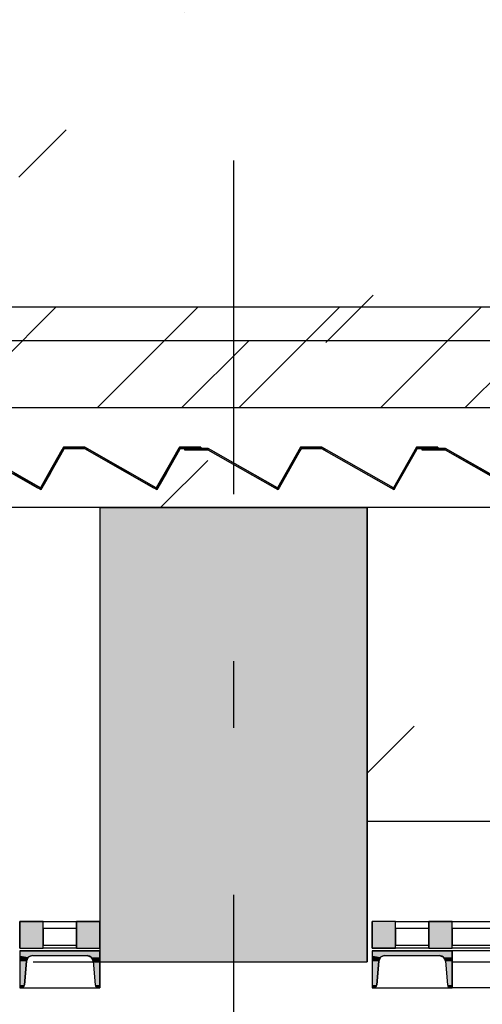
# Model space of a CAD drawing. Extents: x 2 to 87, y -108 to 11.
# Tile 240 of 256: x 32.808 to 33.5, y -38.271 to -36.797. Entities that reach past the tile are written whole.
import ezdxf

# ---------------------------------------------------------------- set-up
doc = ezdxf.new("R2010")
doc.units = 0
doc.header["$MEASUREMENT"] = 0
for name, pattern in [('DASHDOT', [1, 0.5, -0.25, 0, -0.25]), ('DOT', [0.25, 0, -0.25]), ('HIDDEN', [0.375, 0.25, -0.125]), ('OVERHEAD', [3.96875, 2.38125, -1.5875])]:
    doc.linetypes.add(name, pattern=pattern)
for name, color, linetype in [('11', 7, 'CONTINUOUS'), ('12', 7, 'CONTINUOUS'), ('18', 7, 'CONTINUOUS'), ('2', 7, 'CONTINUOUS'), ('25', 7, 'CONTINUOUS'), ('3', 7, 'CONTINUOUS'), ('33', 7, 'CONTINUOUS'), ('4', 7, 'CONTINUOUS'), ('5', 7, 'CONTINUOUS'), ('6', 7, 'CONTINUOUS'), ('8', 7, 'CONTINUOUS')]:
    doc.layers.add(name, color=color, linetype=linetype)

# ---------------------------------------------------------------- blocks, each defined once
blk = doc.blocks.new('*N591')
at = {"layer": '3', "color": 62, "linetype": 'Continuous'}
for p, q in [((-0.0175, -0.015), (-0.0175, 0.025)), ((-0.0175, 0.025), (0.0175, 0.025)), ((0.0175, -0.015), (0.0175, 0.025)), ((-0.0175, -0.015), (0.0175, -0.015))]:
    blk.add_line(p, q, dxfattribs=at)
for points in [[(-0.0175, -0.015), (-0.0175, 0.025), (0.0175, 0.025)], [(-0.0175, -0.015), (0.0175, -0.015), (0.0175, 0.025)], [(-0.0175, 0.025), (-0.0175, 0.025), (0.0175, 0.025)], [(-0.0175, -0.015), (-0.0175, -0.015), (0.0175, -0.015)]]:
    blk.add_solid(points, dxfattribs=at)
blk = doc.blocks.new('*N619')
at = {"layer": '3', "color": 62, "linetype": 'Continuous'}
for p, q in [((-0.035, -0.015), (-0.035, 0.025)), ((-0.035, 0.025), (0, 0.025)), ((0, -0.015), (0, 0.025)), ((-0.035, -0.015), (0, -0.015))]:
    blk.add_line(p, q, dxfattribs=at)
for points in [[(-0.035, -0.015), (-0.035, 0.025), (0, 0.025)], [(-0.035, -0.015), (0, -0.015), (0, 0.025)], [(-0.035, 0.025), (-0.035, 0.025), (0, 0.025)], [(-0.035, -0.015), (-0.035, -0.015), (0, -0.015)]]:
    blk.add_solid(points, dxfattribs=at)
blk = doc.blocks.new('*N622')
at = {"layer": '3', "color": 62, "linetype": 'Continuous'}
for p, q in [((-0.0175, -0.015), (-0.0175, 0.025)), ((-0.0175, 0.025), (0.0175, 0.025)), ((0.0175, -0.015), (0.0175, 0.025)), ((-0.0175, -0.015), (0.0175, -0.015))]:
    blk.add_line(p, q, dxfattribs=at)
for points in [[(-0.0175, -0.015), (-0.0175, 0.025), (0.0175, 0.025)], [(-0.0175, -0.015), (0.0175, -0.015), (0.0175, 0.025)], [(-0.0175, 0.025), (-0.0175, 0.025), (0.0175, 0.025)], [(-0.0175, -0.015), (-0.0175, -0.015), (0.0175, -0.015)]]:
    blk.add_solid(points, dxfattribs=at)
blk = doc.blocks.new('*N638')
at = {"layer": '3', "color": 62, "linetype": 'Continuous'}
for p, q in [((0, -0.015), (0, 0.025)), ((0.035, 0.025), (0, 0.025)), ((0.035, -0.015), (0.035, 0.025)), ((0.035, -0.015), (0, -0.015))]:
    blk.add_line(p, q, dxfattribs=at)
for points in [[(0.035, -0.015), (0.035, 0.025), (0, 0.025)], [(0.035, -0.015), (0, -0.015), (0, 0.025)], [(0.035, 0.025), (0.035, 0.025), (0, 0.025)], [(0.035, -0.015), (0.035, -0.015), (0, -0.015)]]:
    blk.add_solid(points, dxfattribs=at)

msp = doc.modelspace()

# ---------------------------------------------------------------- linework, layer by layer
at = {"layer": '11', "color": 62, "linetype": 'Continuous'}
for p, q in [((32.8926, -38.1579), (32.8426, -38.1579)), ((32.8426, -38.1579), (32.8426, -38.1829)), ((32.8926, -38.1829), (32.8926, -38.1579)), ((33.42, -38.1579), (33.37, -38.1579)), ((33.37, -38.1579), (33.37, -38.1829)), ((33.42, -38.1829), (33.42, -38.1579)), ((33.8375, -38.1579), (33.455, -38.1579)), ((33.455, -38.1579), (33.455, -38.1829)), ((32.8426, -38.1829), (32.8926, -38.1829)), ((33.37, -38.1829), (33.42, -38.1829)), ((33.455, -38.1829), (33.8375, -38.1829))]:
    msp.add_line(p, q, dxfattribs=at)
at = {"layer": '12', "color": 1, "linetype": 'HIDDEN'}
msp.add_lwpolyline([(31.8309, -37.3775), (43.8776, -37.3775), (43.8776, -37.2275), (31.8309, -37.2275)], close=True, dxfattribs=at)
at = {"layer": '18', "color": 7, "linetype": 'Continuous'}
for p, q in [((32.7118, -37.3775), (32.8618, -37.2275)), ((32.924, -37.3775), (33.074, -37.2275)), ((33.1361, -37.3775), (33.2861, -37.2275)), ((33.3482, -37.3775), (33.4982, -37.2275))]:
    msp.add_line(p, q, dxfattribs=at)
at = {"layer": '18', "color": 1, "linetype": 'Continuous'}
msp.add_lwpolyline([(31.8309, -37.3775), (43.8776, -37.3775), (43.8776, -37.2275), (31.8309, -37.2275)], close=True, dxfattribs=at)
at = {"layer": '2', "color": 62, "linetype": 'Continuous'}
for p, q in [((32.8385, -37.4978), (32.7349, -37.4389)), ((32.8731, -37.4369), (32.8385, -37.4978)), ((32.8392, -37.5005), (32.8742, -37.4389)), ((32.9051, -37.4369), (32.8731, -37.4369)), ((32.8742, -37.4389), (32.9045, -37.4389)), ((32.9045, -37.4389), (33.0128, -37.5005)), ((33.0121, -37.4978), (32.9051, -37.4369)), ((33.0467, -37.4369), (33.0121, -37.4978)), ((33.0128, -37.5005), (33.0478, -37.4389)), ((33.0787, -37.4369), (33.0467, -37.4369)), ((33.0478, -37.4389), (33.0787, -37.4389)), ((33.0899, -37.4389), (33.0544, -37.4389)), ((33.0544, -37.4389), (33.0544, -37.4409)), ((33.0787, -37.4389), (33.0787, -37.4369)), ((33.1935, -37.4978), (33.0899, -37.4389)), ((33.2281, -37.4369), (33.1935, -37.4978)), ((33.1942, -37.5005), (33.2292, -37.4389)), ((33.2601, -37.4369), (33.2281, -37.4369)), ((33.2292, -37.4389), (33.2595, -37.4389)), ((33.2595, -37.4389), (33.3678, -37.5005)), ((33.3671, -37.4978), (33.2601, -37.4369)), ((33.4017, -37.4369), (33.3671, -37.4978)), ((33.3678, -37.5005), (33.4028, -37.4389)), ((33.4337, -37.4369), (33.4017, -37.4369)), ((33.4028, -37.4389), (33.4337, -37.4389)), ((33.4449, -37.4389), (33.4094, -37.4389)), ((33.4094, -37.4389), (33.4094, -37.4409)), ((33.4337, -37.4389), (33.4337, -37.4369)), ((33.5485, -37.4978), (33.4449, -37.4389)), ((32.7344, -37.4409), (32.8392, -37.5005)), ((33.0544, -37.4409), (33.0894, -37.4409)), ((33.0894, -37.4409), (33.1942, -37.5005)), ((33.4094, -37.4409), (33.4444, -37.4409)), ((33.4444, -37.4409), (33.5492, -37.5005)), ((33.3276, -37.5275), (32.9276, -37.5275)), ((32.9276, -37.5275), (32.9276, -38.2075)), ((33.3276, -38.2075), (33.3276, -37.5275)), ((32.9276, -38.2075), (33.3276, -38.2075))]:
    msp.add_line(p, q, dxfattribs=at)
at = {"layer": '25', "color": 62, "linetype": 'Continuous'}
for p, q in [((33.0504, -37.3775), (33.1504, -37.2775)), ((33.4746, -37.3775), (33.5746, -37.2775)), ((32.8719, -37.4389), (32.8708, -37.4409)), ((32.8731, -37.4369), (32.8719, -37.4389)), ((32.8731, -37.4369), (32.9051, -37.4369)), ((32.8742, -37.4389), (32.8731, -37.4409)), ((32.8742, -37.4389), (32.9045, -37.4389)), ((32.9045, -37.4389), (32.908, -37.4409)), ((32.9051, -37.4369), (32.9086, -37.4389)), ((32.9086, -37.4389), (32.9121, -37.4409)), ((33.0455, -37.4389), (33.0444, -37.4409)), ((33.0467, -37.4369), (33.0455, -37.4389)), ((33.0467, -37.4369), (33.0787, -37.4369)), ((33.0478, -37.4389), (33.0467, -37.4409)), ((33.0478, -37.4389), (33.0787, -37.4389)), ((33.0544, -37.4389), (33.0899, -37.4389)), ((33.0544, -37.4389), (33.0544, -37.4409)), ((33.0787, -37.4369), (33.0787, -37.4389)), ((33.0899, -37.4389), (33.0935, -37.4409)), ((33.2269, -37.4389), (33.2258, -37.4409)), ((33.2281, -37.4369), (33.2269, -37.4389)), ((33.2281, -37.4369), (33.2601, -37.4369)), ((33.2292, -37.4389), (33.2281, -37.4409)), ((33.2292, -37.4389), (33.2595, -37.4389)), ((33.2595, -37.4389), (33.263, -37.4409)), ((33.2601, -37.4369), (33.2636, -37.4389)), ((33.2636, -37.4389), (33.2671, -37.4409)), ((33.4005, -37.4389), (33.3994, -37.4409)), ((33.4017, -37.4369), (33.4005, -37.4389)), ((33.4017, -37.4369), (33.4337, -37.4369)), ((33.4028, -37.4389), (33.4017, -37.4409)), ((33.4028, -37.4389), (33.4337, -37.4389)), ((33.4094, -37.4389), (33.4449, -37.4389)), ((33.4094, -37.4389), (33.4094, -37.4409)), ((33.4337, -37.4369), (33.4337, -37.4389)), ((33.4449, -37.4389), (33.4485, -37.4409)), ((32.8708, -37.4409), (32.8513, -37.4752)), ((32.8731, -37.4409), (32.8536, -37.4752)), ((32.908, -37.4409), (32.9684, -37.4752)), ((32.9121, -37.4409), (32.9724, -37.4752)), ((33.0444, -37.4409), (33.0249, -37.4752)), ((33.0467, -37.4409), (33.0272, -37.4752)), ((33.0544, -37.4409), (33.0894, -37.4409)), ((33.0894, -37.4409), (33.1894, -37.4978)), ((33.0935, -37.4409), (33.1935, -37.4978)), ((33.2258, -37.4409), (33.1935, -37.4978)), ((33.2281, -37.4409), (33.1958, -37.4978)), ((33.263, -37.4409), (33.363, -37.4978)), ((33.4017, -37.4409), (33.3694, -37.4978)), ((33.4094, -37.4409), (33.4444, -37.4409)), ((33.4444, -37.4409), (33.5444, -37.4978)), ((33.4485, -37.4409), (33.5485, -37.4978)), ((32.7947, -37.4752), (32.8344, -37.4978)), ((32.7988, -37.4752), (32.8385, -37.4978)), ((32.8513, -37.4752), (32.8385, -37.4978)), ((32.8536, -37.4752), (32.8408, -37.4978)), ((32.9684, -37.4752), (33.008, -37.4978)), ((33.0272, -37.4752), (33.0144, -37.4978)), ((32.8392, -37.5005), (32.8344, -37.4978)), ((32.8408, -37.4978), (32.8392, -37.5005)), ((33.0128, -37.5005), (33.008, -37.4978)), ((33.0144, -37.4978), (33.0128, -37.5005)), ((33.1942, -37.5005), (33.1894, -37.4978)), ((33.1958, -37.4978), (33.1942, -37.5005)), ((33.3678, -37.5005), (33.363, -37.4978)), ((33.3694, -37.4978), (33.3678, -37.5005)), ((32.9276, -37.5275), (33.3276, -37.5275)), ((32.9276, -37.5275), (32.9276, -38.2075)), ((33.3276, -37.5275), (33.3276, -38.2075)), ((32.9276, -38.2075), (32.9684, -38.2075)), ((32.9684, -38.2075), (33.2906, -38.2075)), ((33.2906, -38.2075), (33.3276, -38.2075))]:
    msp.add_line(p, q, dxfattribs=at)
for points in [[(32.8719, -37.4389), (32.8708, -37.4409), (32.8731, -37.4409)], [(32.8731, -37.4369), (32.8719, -37.4389), (32.9086, -37.4389)], [(32.8719, -37.4389), (32.8742, -37.4389), (32.8731, -37.4409)], [(32.8731, -37.4369), (32.8731, -37.4369), (32.9051, -37.4369)], [(32.8731, -37.4369), (32.9051, -37.4369), (32.9086, -37.4389)], [(32.8742, -37.4389), (32.8742, -37.4389), (32.9045, -37.4389)], [(32.9045, -37.4389), (32.908, -37.4409), (32.9121, -37.4409)], [(32.9045, -37.4389), (32.9086, -37.4389), (32.9121, -37.4409)], [(33.0455, -37.4389), (33.0444, -37.4409), (33.0467, -37.4409)], [(33.0467, -37.4369), (33.0455, -37.4389), (33.0787, -37.4389)], [(33.0455, -37.4389), (33.0478, -37.4389), (33.0467, -37.4409)], [(33.0467, -37.4369), (33.0467, -37.4369), (33.0787, -37.4369)], [(33.0467, -37.4369), (33.0787, -37.4369), (33.0787, -37.4389)], [(33.0478, -37.4389), (33.0478, -37.4389), (33.0787, -37.4389)], [(33.0544, -37.4389), (33.0544, -37.4389), (33.0899, -37.4389)], [(33.0544, -37.4389), (33.0544, -37.4409), (33.0935, -37.4409)], [(33.0544, -37.4389), (33.0899, -37.4389), (33.0935, -37.4409)], [(33.2269, -37.4389), (33.2258, -37.4409), (33.2281, -37.4409)], [(33.2281, -37.4369), (33.2269, -37.4389), (33.2636, -37.4389)], [(33.2269, -37.4389), (33.2292, -37.4389), (33.2281, -37.4409)], [(33.2281, -37.4369), (33.2281, -37.4369), (33.2601, -37.4369)], [(33.2281, -37.4369), (33.2601, -37.4369), (33.2636, -37.4389)], [(33.2292, -37.4389), (33.2292, -37.4389), (33.2595, -37.4389)], [(33.2595, -37.4389), (33.263, -37.4409), (33.2671, -37.4409)], [(33.2595, -37.4389), (33.2636, -37.4389), (33.2671, -37.4409)], [(33.4005, -37.4389), (33.3994, -37.4409), (33.4017, -37.4409)], [(33.4017, -37.4369), (33.4005, -37.4389), (33.4337, -37.4389)], [(33.4005, -37.4389), (33.4028, -37.4389), (33.4017, -37.4409)], [(33.4017, -37.4369), (33.4017, -37.4369), (33.4337, -37.4369)], [(33.4017, -37.4369), (33.4337, -37.4369), (33.4337, -37.4389)], [(33.4028, -37.4389), (33.4028, -37.4389), (33.4337, -37.4389)], [(33.4094, -37.4389), (33.4094, -37.4389), (33.4449, -37.4389)], [(33.4094, -37.4389), (33.4094, -37.4409), (33.4485, -37.4409)], [(33.4094, -37.4389), (33.4449, -37.4389), (33.4485, -37.4409)], [(32.8708, -37.4409), (32.8513, -37.4752), (32.8536, -37.4752)], [(32.8708, -37.4409), (32.8731, -37.4409), (32.8536, -37.4752)], [(32.908, -37.4409), (32.9684, -37.4752), (32.9724, -37.4752)], [(32.908, -37.4409), (32.9121, -37.4409), (32.9724, -37.4752)], [(33.0444, -37.4409), (33.0249, -37.4752), (33.0272, -37.4752)], [(33.0444, -37.4409), (33.0467, -37.4409), (33.0272, -37.4752)], [(33.0544, -37.4409), (33.0544, -37.4409), (33.0894, -37.4409)], [(33.0894, -37.4409), (33.1894, -37.4978), (33.1935, -37.4978)], [(33.0894, -37.4409), (33.0935, -37.4409), (33.1935, -37.4978)], [(33.2258, -37.4409), (33.1935, -37.4978), (33.1958, -37.4978)], [(33.2258, -37.4409), (33.2281, -37.4409), (33.1958, -37.4978)], [(33.263, -37.4409), (33.363, -37.4978), (33.3671, -37.4978)], [(33.263, -37.4409), (33.2671, -37.4409), (33.3671, -37.4978)], [(33.3994, -37.4409), (33.3671, -37.4978), (33.3694, -37.4978)], [(33.3994, -37.4409), (33.4017, -37.4409), (33.3694, -37.4978)], [(33.4094, -37.4409), (33.4094, -37.4409), (33.4444, -37.4409)], [(33.4444, -37.4409), (33.5444, -37.4978), (33.5485, -37.4978)], [(33.4444, -37.4409), (33.4485, -37.4409), (33.5485, -37.4978)], [(32.7947, -37.4752), (32.8344, -37.4978), (32.8385, -37.4978)], [(32.7947, -37.4752), (32.7988, -37.4752), (32.8385, -37.4978)], [(32.8513, -37.4752), (32.8385, -37.4978), (32.8408, -37.4978)], [(32.8513, -37.4752), (32.8536, -37.4752), (32.8408, -37.4978)], [(32.9684, -37.4752), (33.008, -37.4978), (33.0121, -37.4978)], [(32.9684, -37.4752), (32.9724, -37.4752), (33.0121, -37.4978)], [(33.0249, -37.4752), (33.0121, -37.4978), (33.0144, -37.4978)], [(33.0249, -37.4752), (33.0272, -37.4752), (33.0144, -37.4978)], [(32.8344, -37.4978), (32.8408, -37.4978), (32.8392, -37.5005)], [(33.008, -37.4978), (33.0144, -37.4978), (33.0128, -37.5005)], [(33.1894, -37.4978), (33.1958, -37.4978), (33.1942, -37.5005)], [(33.363, -37.4978), (33.3694, -37.4978), (33.3678, -37.5005)], [(32.9276, -37.5275), (32.9276, -37.5275), (33.3276, -37.5275)], [(32.9276, -37.5275), (32.9276, -38.2075), (33.3276, -38.2075)], [(32.9276, -37.5275), (33.3276, -37.5275), (33.3276, -38.2075)], [(32.9276, -38.2075), (32.9276, -38.2075), (32.9684, -38.2075)], [(32.9684, -38.2075), (32.9684, -38.2075), (33.2906, -38.2075)], [(33.2906, -38.2075), (33.2906, -38.2075), (33.3276, -38.2075)]]:
    msp.add_solid(points, dxfattribs=at)
at = {"layer": '3', "color": 62, "linetype": 'Continuous'}
for p, q in [((32.8426, -38.1474), (32.8076, -38.1474)), ((32.8076, -38.1474), (32.8076, -38.1874)), ((32.8426, -38.1874), (32.8426, -38.1474)), ((32.8426, -38.1474), (32.8926, -38.1474)), ((32.9276, -38.1474), (32.8926, -38.1474)), ((32.8926, -38.1474), (32.8926, -38.1874)), ((32.9276, -38.1874), (32.9276, -38.1474)), ((33.37, -38.1474), (33.335, -38.1474)), ((33.335, -38.1474), (33.335, -38.1874)), ((33.37, -38.1474), (33.42, -38.1474)), ((33.37, -38.1874), (33.37, -38.1474)), ((33.455, -38.1474), (33.42, -38.1474)), ((33.42, -38.1474), (33.42, -38.1874)), ((33.455, -38.1874), (33.455, -38.1474)), ((33.455, -38.1474), (33.8375, -38.1474)), ((32.8076, -38.1874), (32.8426, -38.1874)), ((32.8926, -38.1874), (32.8426, -38.1874)), ((32.8926, -38.1874), (32.9276, -38.1874)), ((33.335, -38.1874), (33.37, -38.1874)), ((33.42, -38.1874), (33.37, -38.1874)), ((33.42, -38.1874), (33.455, -38.1874)), ((33.8375, -38.1874), (33.455, -38.1874))]:
    msp.add_line(p, q, dxfattribs=at)
at = {"layer": '33', "color": 62, "linetype": 'OVERHEAD'}
for p, q in [((21.9276, -37.9297), (32.9276, -37.9297)), ((21.9276, -38.0637), (32.9276, -38.0637))]:
    msp.add_line(p, q, dxfattribs=at)
at = {"layer": '4', "color": 62, "linetype": 'Continuous'}
for p, q in [((32.9276, -37.5275), (31.9809, -37.5275)), ((43.7276, -37.5275), (33.3276, -37.5275)), ((32.8076, -38.1915), (32.9276, -38.1915)), ((32.8076, -38.1915), (32.8076, -38.1985)), ((32.9276, -38.1915), (32.8076, -38.1915)), ((32.8076, -38.1915), (32.8076, -38.2465)), ((32.9276, -38.1915), (32.9276, -38.1985)), ((32.9276, -38.2465), (32.9276, -38.1915)), ((33.335, -38.1915), (33.455, -38.1915)), ((33.335, -38.1915), (33.335, -38.1985)), ((33.455, -38.1915), (33.335, -38.1915)), ((33.335, -38.1915), (33.335, -38.2465)), ((33.455, -38.1915), (33.455, -38.1985)), ((35.09, -38.1915), (33.455, -38.1915)), ((33.455, -38.2465), (33.455, -38.1915)), ((32.8076, -38.1985), (32.8076, -38.2009)), ((32.8076, -38.2009), (32.8076, -38.2068)), ((32.8076, -38.2068), (32.8076, -38.2423)), ((32.8175, -38.2068), (32.8147, -38.2423)), ((32.8147, -38.2423), (32.8175, -38.2068)), ((32.8204, -38.2009), (32.8175, -38.2068)), ((32.8265, -38.1985), (32.8204, -38.2009)), ((32.8265, -38.1985), (32.9086, -38.1985)), ((32.8265, -38.1985), (32.9086, -38.1985)), ((32.9086, -38.1985), (32.9147, -38.2009)), ((32.9147, -38.2009), (32.9176, -38.2068)), ((32.9176, -38.2068), (32.9204, -38.2423)), ((32.9176, -38.2068), (32.9204, -38.2423)), ((32.9276, -38.1985), (32.9276, -38.2009)), ((32.9276, -38.2009), (32.9276, -38.2068)), ((32.9276, -38.2068), (32.9276, -38.2423)), ((33.335, -38.1985), (33.335, -38.2009)), ((33.335, -38.2009), (33.335, -38.2068)), ((33.335, -38.2068), (33.335, -38.2423)), ((33.345, -38.2068), (33.3421, -38.2423)), ((33.3421, -38.2423), (33.345, -38.2068)), ((33.3478, -38.2009), (33.345, -38.2068)), ((33.3539, -38.1985), (33.3478, -38.2009)), ((33.3539, -38.1985), (33.436, -38.1985)), ((33.3539, -38.1985), (33.436, -38.1985)), ((33.436, -38.1985), (33.4421, -38.2009)), ((33.4421, -38.2009), (33.445, -38.2068)), ((33.445, -38.2068), (33.4478, -38.2423)), ((33.445, -38.2068), (33.4478, -38.2423)), ((33.455, -38.1985), (33.455, -38.2009)), ((33.455, -38.2009), (33.455, -38.2068)), ((33.455, -38.2068), (33.455, -38.2423)), ((33.455, -38.2075), (35.09, -38.2075)), ((32.8076, -38.2423), (32.8076, -38.2453)), ((32.8076, -38.2453), (32.8076, -38.2465)), ((32.8076, -38.2465), (32.8102, -38.2465)), ((32.8076, -38.2465), (32.8102, -38.2465)), ((32.8132, -38.2453), (32.8102, -38.2465)), ((32.8102, -38.2465), (32.9249, -38.2465)), ((32.8147, -38.2423), (32.8132, -38.2453)), ((32.9204, -38.2423), (32.9219, -38.2453)), ((32.9276, -38.2465), (32.9219, -38.2453)), ((32.9249, -38.2465), (32.9276, -38.2465)), ((32.9276, -38.2423), (32.9276, -38.2453)), ((32.9276, -38.2453), (32.9276, -38.2465)), ((33.335, -38.2423), (33.335, -38.2453)), ((33.335, -38.2453), (33.335, -38.2465)), ((33.335, -38.2465), (33.3376, -38.2465)), ((33.335, -38.2465), (33.3376, -38.2465)), ((33.3407, -38.2453), (33.3376, -38.2465)), ((33.3376, -38.2465), (33.4523, -38.2465)), ((33.3421, -38.2423), (33.3407, -38.2453)), ((33.4478, -38.2423), (33.4493, -38.2453)), ((33.455, -38.2465), (33.4493, -38.2453)), ((33.4523, -38.2465), (33.455, -38.2465)), ((33.455, -38.2423), (33.455, -38.2453)), ((33.455, -38.2453), (33.455, -38.2465)), ((35.09, -38.2465), (33.455, -38.2465))]:
    msp.add_line(p, q, dxfattribs=at)
for centre, radius, start, end in [((32.8265, -38.2075), 0.009, 90, 175.4261), ((32.9086, -38.2075), 0.009, 4.5739, 90), ((33.3539, -38.2075), 0.009, 90, 175.4261), ((33.436, -38.2075), 0.009, 4.5739, 90), ((32.8102, -38.242), 0.0045, 270, 355.4261), ((32.9249, -38.242), 0.0045, 184.5739, 270), ((33.3376, -38.242), 0.0045, 270, 355.4261), ((33.4523, -38.242), 0.0045, 184.5739, 270)]:
    msp.add_arc(centre, radius, start, end, dxfattribs=at)
for points in [[(32.8076, -38.1915), (32.8076, -38.1915), (32.9276, -38.1915)], [(32.8076, -38.1915), (32.8076, -38.1985), (32.9276, -38.1985)], [(32.8076, -38.1915), (32.9276, -38.1915), (32.9276, -38.1985)], [(33.335, -38.1915), (33.335, -38.1915), (33.455, -38.1915)], [(33.335, -38.1915), (33.335, -38.1985), (33.455, -38.1985)], [(33.335, -38.1915), (33.455, -38.1915), (33.455, -38.1985)], [(32.8076, -38.1985), (32.8076, -38.2009), (32.8204, -38.2009)], [(32.8076, -38.1985), (32.8265, -38.1985), (32.8204, -38.2009)], [(32.8076, -38.2009), (32.8076, -38.2068), (32.8175, -38.2068)], [(32.8076, -38.2009), (32.8204, -38.2009), (32.8175, -38.2068)], [(32.8076, -38.2068), (32.8076, -38.2423), (32.8147, -38.2423)], [(32.8076, -38.2068), (32.8175, -38.2068), (32.8147, -38.2423)], [(32.8265, -38.1985), (32.8265, -38.1985), (32.9086, -38.1985)], [(32.9086, -38.1985), (32.9147, -38.2009), (32.9276, -38.2009)], [(32.9086, -38.1985), (32.9276, -38.1985), (32.9276, -38.2009)], [(32.9147, -38.2009), (32.9176, -38.2068), (32.9276, -38.2068)], [(32.9147, -38.2009), (32.9276, -38.2009), (32.9276, -38.2068)], [(32.9176, -38.2068), (32.9204, -38.2423), (32.9276, -38.2423)], [(32.9176, -38.2068), (32.9276, -38.2068), (32.9276, -38.2423)], [(33.335, -38.1985), (33.335, -38.2009), (33.3478, -38.2009)], [(33.335, -38.1985), (33.3539, -38.1985), (33.3478, -38.2009)], [(33.335, -38.2009), (33.335, -38.2068), (33.345, -38.2068)], [(33.335, -38.2009), (33.3478, -38.2009), (33.345, -38.2068)], [(33.335, -38.2068), (33.335, -38.2423), (33.3421, -38.2423)], [(33.335, -38.2068), (33.345, -38.2068), (33.3421, -38.2423)], [(33.3539, -38.1985), (33.3539, -38.1985), (33.436, -38.1985)], [(33.436, -38.1985), (33.4421, -38.2009), (33.455, -38.2009)], [(33.436, -38.1985), (33.455, -38.1985), (33.455, -38.2009)], [(33.4421, -38.2009), (33.445, -38.2068), (33.455, -38.2068)], [(33.4421, -38.2009), (33.455, -38.2009), (33.455, -38.2068)], [(33.445, -38.2068), (33.4478, -38.2423), (33.455, -38.2423)], [(33.445, -38.2068), (33.455, -38.2068), (33.455, -38.2423)], [(32.8076, -38.2423), (32.8076, -38.2453), (32.8132, -38.2453)], [(32.8076, -38.2423), (32.8147, -38.2423), (32.8132, -38.2453)], [(32.8076, -38.2453), (32.8076, -38.2465), (32.8102, -38.2465)], [(32.8076, -38.2453), (32.8132, -38.2453), (32.8102, -38.2465)], [(32.8076, -38.2465), (32.8076, -38.2465), (32.8102, -38.2465)], [(32.9204, -38.2423), (32.9219, -38.2453), (32.9276, -38.2453)], [(32.9204, -38.2423), (32.9276, -38.2423), (32.9276, -38.2453)], [(32.9219, -38.2453), (32.9276, -38.2453), (32.9276, -38.2465)], [(33.335, -38.2423), (33.335, -38.2453), (33.3407, -38.2453)], [(33.335, -38.2423), (33.3421, -38.2423), (33.3407, -38.2453)], [(33.335, -38.2453), (33.335, -38.2465), (33.3376, -38.2465)], [(33.335, -38.2453), (33.3407, -38.2453), (33.3376, -38.2465)], [(33.335, -38.2465), (33.335, -38.2465), (33.3376, -38.2465)], [(33.4478, -38.2423), (33.4493, -38.2453), (33.455, -38.2453)], [(33.4478, -38.2423), (33.455, -38.2423), (33.455, -38.2453)], [(33.4493, -38.2453), (33.455, -38.2453), (33.455, -38.2465)]]:
    msp.add_solid(points, dxfattribs=at)
at = {"layer": '5', "color": 7, "linetype": 'DASHDOT'}
for p, q in [((33.1276, -7.3075), (33.1276, -96.5075)), ((7.5276, -38.2075), (52.6276, -38.2075))]:
    msp.add_line(p, q, dxfattribs=at)
at = {"layer": '6', "color": 62, "linetype": 'Continuous'}
for p, q in [((33.6526, -37.2775), (31.9309, -37.2775)), ((31.8309, -37.3775), (43.8776, -37.3775))]:
    msp.add_line(p, q, dxfattribs=at)
at = {"layer": '8', "color": 5, "linetype": 'DOT'}
for p, q in [((32.3112, -37.5275), (49.6276, -20.2111)), ((33.0183, -37.5275), (49.6276, -20.9182)), ((33.3276, -37.9253), (49.6276, -21.6253))]:
    msp.add_line(p, q, dxfattribs=at)
at = {"layer": '8', "color": 5, "linetype": 'Continuous'}
for p, q in [((33.3276, -37.5275), (31.6309, -37.5275)), ((33.3276, -37.9974), (33.3276, -37.5275)), ((44.0776, -37.9974), (33.3276, -37.9974))]:
    msp.add_line(p, q, dxfattribs=at)

# ---------------------------------------------------------------- block references
at = {"layer": '3', "color": 62, "linetype": 'Continuous'}
for name, p in [('*N622', (32.8251, -38.1724)), ('*N619', (32.9276, -38.1724)), ('*N638', (33.335, -38.1724)), ('*N591', (33.4375, -38.1724))]:
    msp.add_blockref(name, p, dxfattribs=at)

doc.saveas('drawing.dxf')
